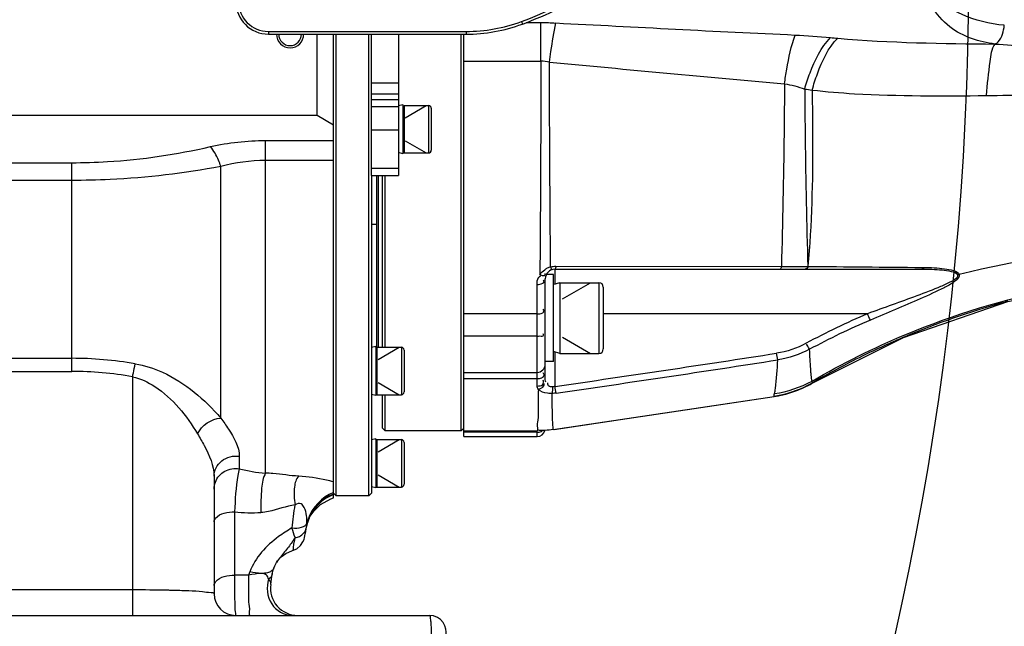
# Model space of a CAD drawing. Header units: millimetres. Extents: x 0 to 11890, y 0 to 8410.
# Tile 72 of 137: x 7466 to 7647, y 1953 to 2065. Entities that reach past the tile are written whole.
import ezdxf

# ---------------------------------------------------------------- set-up
doc = ezdxf.new("R2010")
doc.units = ezdxf.units.MM
doc.header["$LTSCALE"] = 653.95
doc.layers.get('0').update_dxf_attribs({"linetype": 'CONTINUOUS'})
for name, color, linetype in [('304102000016DXF_CONTINUOUS_LINE', 7, 'CONTINUOUS'), ('304102000019DXF_CONTINUOUS_LINE', 7, 'CONTINUOUS'), ('304104000095DXF_CONTINUOUS_LINE', 7, 'CONTINUOUS'), ('304104000099DXF_CONTINUOUS_LINE', 7, 'CONTINUOUS'), ('304104000699DXF_CONTINUOUS_LINE', 7, 'CONTINUOUS'), ('304105000092DXF_CONTINUOUS_LINE', 7, 'CONTINUOUS'), ('304107000014DXF_CONTINUOUS_LINE', 7, 'CONTINUOUS'), ('501023000011DXF_CONTINUOUS_LINE', 7, 'CONTINUOUS'), ('501023000067DXF_CONTINUOUS_LINE', 7, 'CONTINUOUS'), ('501023000087DXF_CONTINUOUS_LINE', 7, 'CONTINUOUS'), ('504001000008DXF_CONTINUOUS_LINE', 7, 'CONTINUOUS'), ('604006000002DXF_CONTINUOUS_LINE', 7, 'CONTINUOUS'), ('604006000004DXF_CONTINUOUS_LINE', 7, 'CONTINUOUS'), ('ZUIDAYUNDONGDXF_CONTINUOUS_LINE', 7, 'CONTINUOUS'), ('ZUIDAYUNDONGFANWEIDXF_DIMENSION', 7, 'CONTINUOUS')]:
    doc.layers.add(name, color=color, linetype=linetype)
doc.styles.get("Standard").update_dxf_attribs({"font": 'txt', "width": 0.7})
doc.dimstyles.new('DIMSTYLE_10', dxfattribs={"dimtxt": 120, "dimasz": 60, "dimexe": 1, "dimexo": 0, "dimgap": 6, "dimtad": 0, "dimtih": 1, "dimtoh": 1, "dimdec": 1, "dimdsep": 46, "dimtxsty": 'Standard', "dimblk": '_FILLED', "dimblk1": '_FILLED', "dimblk2": '_FILLED', "dimcen": 0.09, "dimclrt": 5, "dimazin": 2, "dimtp": 0.5, "dimtm": 0.5, "dimtfac": 1, "dimtdec": 65535, "dimtofl": 0, "dimtmove": 0, "dimatfit": 3, "dimldrblk": '_FILLED', "dimfxl": 0, "dimtolj": 1, "dimarcsym": 0})

# ---------------------------------------------------------------- blocks, each defined once
blk = doc.blocks.new('*D19')
at = {"layer": 'ZUIDAYUNDONGFANWEIDXF_DIMENSION', "color": 2, "linetype": 'Continuous'}
for start, end in [(295.29216, 360), (190, 255.34948)]:
    blk.add_arc((7101.47, 2072.36), 643.87, start, end, dxfattribs=at)
for points in [[(7752.53, 2011.96), (7745.34, 2072.36), (7732.55, 2012.89)], [(6490.29, 1904.21), (6467.38, 1960.55), (6470.78, 1899.82)]]:
    blk.add_solid(points, dxfattribs=at)
blk = doc.blocks.new('_FILLED')
at = {"color": 0, "linetype": 'ByBlock'}
blk.add_solid([(0, 0), (-1, 0.1667), (-1, -0.1667)], dxfattribs=at)

msp = doc.modelspace()

# ---------------------------------------------------------------- linework, layer by layer
at = {"layer": '304102000016DXF_CONTINUOUS_LINE', "color": 9, "linetype": 'Continuous'}
for p, q in [((7558.937, 2064.492), (7561.683, 2064.492)), ((7561.683, 2057.368), (7561.683, 2064.492)), ((7547.466, 2057.368), (7561.683, 2057.368)), ((7564.148, 2019.642), (7564.414, 2019.652)), ((7564.266, 2016.287), (7564.266, 2019.104)), ((7564.414, 2019.652), (7605.959, 2019.577)), ((7631.827, 2019.42), (7632.206, 2019.416)), ((7560.966, 1997.592), (7560.966, 2016.291)), ((7560.966, 2010.858), (7547.466, 2010.858)), ((7621.833, 2010.888), (7573.166, 2010.888)), ((7560.966, 2006.776), (7547.466, 2006.776)), ((7564.266, 1997.522), (7564.266, 2003.92)), ((7547.466, 1998.949), (7560.966, 1998.949)), ((7560.966, 1989.073), (7547.466, 1989.073)), ((7560.966, 1988.307), (7560.966, 1989.359))]:
    msp.add_line(p, q, dxfattribs=at)
at = {"layer": '304102000016DXF_CONTINUOUS_LINE', "color": 7, "linetype": 'Continuous'}
for p, q in [((7547.466, 1988.308), (7547.466, 2062.334)), ((7564.266, 2019.104), (7631.826, 2019.104)), ((7562.466, 1998.943), (7562.466, 2017.304)), ((7547.466, 2000.104), (7560.966, 2000.104)), ((7611.747, 1998.166), (7611.743, 1998.164)), ((7563.933, 1989.578), (7604.663, 1995.676)), ((7604.663, 1995.676), (7606.611, 1996.068)), ((7604.663, 1995.676), (7604.986, 1995.727)), ((7547.466, 1989.359), (7560.982, 1989.359)), ((7547.466, 1988.307), (7560.966, 1988.307))]:
    msp.add_line(p, q, dxfattribs=at)
at = {"layer": '304102000016DXF_CONTINUOUS_LINE', "color": 9, "linetype": 'Continuous'}
for points in [[(7563.45, 2019.508), (7563.673, 2019.568), (7563.903, 2019.613), (7564.148, 2019.642)], [(7632.206, 2019.416), (7632.09, 2019.246), (7631.961, 2019.14), (7631.826, 2019.104)], [(7638.741, 2018.094), (7638.631, 2018.069), (7638.519, 2018.051), (7638.407, 2018.041)], [(7562.593, 1998.294), (7562.522, 1998.504), (7562.48, 1998.721), (7562.466, 1998.943)], [(7564.266, 1997.522), (7564.126, 1997.49), (7563.991, 1997.469), (7563.861, 1997.456)], [(7564.456, 1996.284), (7564.199, 1996.252), (7563.952, 1996.229), (7563.714, 1996.216)]]:
    msp.add_lwpolyline(points, dxfattribs=at)
at = {"layer": '304102000016DXF_CONTINUOUS_LINE', "color": 7, "linetype": 'Continuous'}
for points in [[(7611.747, 1998.166), (7628.472, 2006.534), (7647.675, 2013.171), (7667.662, 2017.143)], [(7606.611, 1996.068), (7609.868, 1997.202), (7611.747, 1998.166)], [(7564.091, 1989.602), (7577.571, 1991.615), (7591.148, 1993.647), (7604.663, 1995.676)]]:
    msp.add_lwpolyline(points, dxfattribs=at)
at = {"layer": '304102000016DXF_CONTINUOUS_LINE', "color": 9, "linetype": 'Continuous'}
for centre, radius, start, end in [((7635.066, 2273.732), 212.945, 264.59463, 264.95563), ((7561.685, 2048.367), 9, 79.98608, 90.01468), ((7626.428, 2162.808), 111.724, 261.67627, 262.39052), ((7680.743, 1852.066), 171.259, 92.89386, 104.19695), ((7564.472, 2015.964), 3.687, 116.19531, 124.55496), ((7564.492, 2015.934), 3.723, 106.25708, 116.25919), ((7604.114, 2502.863), 483.289, 270.21882, 270.40773), ((7604.446, 2455.32), 435.745, 270.40844, 270.61668), ((7604.788, 2423.36), 403.784, 270.61707, 270.77182), ((7686.662, 1868.99), 149.367, 105.11825, 105.52818), ((7686.741, 1868.734), 149.635, 105.53123, 112.81922), ((7675.956, 1883.718), 138.209, 113.05475, 118.26048), ((7675.899, 1884.203), 136.476, 113.09914, 118.31929), ((7686.765, 1868.714), 149.663, 112.82473, 116.12309), ((7002.095, 5899.522), 3942.288, 278.198326, 278.798306), ((7020.256, 5772.501), 3815.228, 278.20057, 278.820735), ((7686.758, 1868.721), 149.654, 116.12191, 120.108)]:
    msp.add_arc(centre, radius, start, end, dxfattribs=at)
at = {"layer": '304102000016DXF_CONTINUOUS_LINE', "color": 7, "linetype": 'Continuous'}
for centre, radius, start, end in [((7564.266, 2017.304), 1.8, 90, 180), ((7560.966, 2001.604), 1.5, 270, 360), ((7601.684, 2015.471), 20.019, 284.79563, 293.65256), ((7601.679, 2015.474), 20.023, 293.66045, 300.17323), ((7601.689, 2015.457), 20.003, 279.48872, 281.30687), ((7601.684, 2015.48), 20.027, 281.3067, 284.78838), ((7560.966, 1989.807), 1.5, 270, 344.2198)]:
    msp.add_arc(centre, radius, start, end, dxfattribs=at)
at = {"layer": '304102000016DXF_CONTINUOUS_LINE', "color": 9, "linetype": 'Continuous'}
for points, knots in [([(7645.366, 2060.538), (7642.409, 2060.913), (7636.16, 2062.805), (7630.297, 2072.36), (7636.16, 2081.914), (7642.409, 2083.806), (7645.367, 2084.181)], [0, 0, 0, 0, 0.2380393, 0.5000107, 0.7619692, 1, 1, 1, 1]), ([(7647.026, 2063.988), (7644.327, 2064.243), (7640.219, 2065.168), (7635.478, 2068.128), (7633.252, 2072.36), (7635.478, 2076.591), (7640.22, 2079.551), (7644.327, 2080.476), (7647.026, 2080.731)], [0, 0, 0, 0, 0.2448644, 0.3699059, 0.5000155, 0.6301152, 0.7551419, 1, 1, 1, 1]), ([(7563.25, 2057.231), (7563.337, 2057.885), (7563.673, 2060.291), (7564.072, 2062.689), (7564.426, 2064.422)], [0, 0, 0, 0, 0.2718141, 1, 1, 1, 1]), ([(7645.336, 2060.542), (7645.551, 2060.618), (7646.595, 2061.502), (7646.894, 2062.913), (7647.026, 2063.988)], [0, 0, 0, 0, 0.1743834, 1, 1, 1, 1]), ([(7606.54, 2053.236), (7606.666, 2054.131), (7607.15, 2057.151), (7607.766, 2060.174), (7608.498, 2062.204)], [0, 0, 0, 0, 0.2950897, 1, 1, 1, 1]), ([(7610.255, 2052.261), (7610.54, 2053.259), (7611.659, 2056.606), (7613.244, 2059.947), (7615.006, 2061.734)], [0, 0, 0, 0, 0.2926066, 1, 1, 1, 1]), ([(7611.634, 2052.068), (7611.912, 2053.082), (7613.004, 2056.451), (7614.562, 2059.839), (7616.342, 2061.612)], [0, 0, 0, 0, 0.295108, 1, 1, 1, 1]), ([(7643.736, 2051.059), (7643.877, 2053.155), (7644.309, 2056.252), (7644.678, 2059.637), (7645.331, 2060.54)], [0, 0, 0, 0, 0.653444, 1, 1, 1, 1]), ([(7561.683, 2057.368), (7561.673, 2053.809), (7561.625, 2040.713), (7561.558, 2027.617), (7561.473, 2018.081)], [0, 0, 0, 0, 0.2717739, 1, 1, 1, 1]), ([(7563.45, 2019.508), (7563.425, 2022.343), (7563.319, 2034.917), (7563.268, 2047.492), (7563.25, 2057.231)], [0, 0, 0, 0, 0.2255011, 1, 1, 1, 1]), ([(7606.54, 2053.236), (7606.516, 2050.157), (7606.404, 2038.936), (7606.205, 2027.716), (7605.959, 2019.577)], [0, 0, 0, 0, 0.2743902, 1, 1, 1, 1]), ([(7610.255, 2052.261), (7610.278, 2049.244), (7610.378, 2038.344), (7610.611, 2027.445), (7610.834, 2019.565)], [0, 0, 0, 0, 0.2767664, 1, 1, 1, 1]), ([(7611.634, 2052.068), (7611.67, 2049.096), (7611.795, 2038.259), (7611.566, 2027.398), (7610.834, 2019.565)], [0, 0, 0, 0, 0.2742334, 1, 1, 1, 1]), ([(7611.634, 2052.068), (7614.231, 2051.764), (7624.924, 2050.917), (7635.657, 2050.982), (7643.761, 2051.06)], [0, 0, 0, 0, 0.243943, 1, 1, 1, 1]), ([(7563.45, 2019.508), (7563.487, 2019.419), (7563.553, 2019.271), (7563.631, 2019.129), (7563.671, 2019.077)], [0, 0, 0, 0, 0.59691, 1, 1, 1, 1]), ([(7563.671, 2019.077), (7563.683, 2019.062), (7563.7, 2019.039), (7563.73, 2019.022), (7563.74, 2019.025)], [0, 0, 0, 0, 0.6481212, 1, 1, 1, 1]), ([(7564.414, 2019.652), (7564.4, 2019.518), (7564.365, 2019.375), (7564.323, 2019.104), (7564.266, 2019.104)], [0, 0, 0, 0, 0.7024064, 1, 1, 1, 1]), ([(7605.959, 2019.577), (7605.94, 2019.46), (7605.908, 2019.316), (7605.819, 2019.104), (7605.764, 2019.104)], [0, 0, 0, 0, 0.6820214, 1, 1, 1, 1]), ([(7610.227, 2019.613), (7610.322, 2019.615), (7610.512, 2019.617), (7610.702, 2019.62), (7610.796, 2019.621)], [0, 0, 0, 0, 0.5026511, 1, 1, 1, 1]), ([(7610.874, 2019.621), (7610.814, 2019.482), (7610.679, 2019.251), (7610.427, 2019.104), (7610.314, 2019.104)], [0, 0, 0, 0, 0.573461, 1, 1, 1, 1]), ([(7631.826, 2019.104), (7633.067, 2019.104), (7634.962, 2019.064), (7637.03, 2018.751), (7638.276, 2018.459), (7638.407, 2018.041)], [0, 0, 0, 0, 0.5497769, 0.8057606, 1, 1, 1, 1]), ([(7632.206, 2019.416), (7633.474, 2019.405), (7635.38, 2019.319), (7637.489, 2018.957), (7638.63, 2018.508), (7638.741, 2018.094)], [0, 0, 0, 0, 0.5585031, 0.811402, 1, 1, 1, 1]), ([(7560.966, 2016.291), (7560.966, 2016.72), (7560.99, 2017.418), (7561.5, 2017.808), (7561.658, 2017.899)], [0, 0, 0, 0, 0.7021161, 1, 1, 1, 1]), ([(7560.966, 2016.291), (7561.315, 2016.291), (7561.762, 2016.321), (7562.372, 2016.725), (7562.179, 2017.013), (7562.079, 2017.099)], [0, 0, 0, 0, 0.5791084, 0.7810035, 1, 1, 1, 1]), ([(7561.473, 2018.081), (7561.66, 2018.013), (7561.95, 2017.921), (7562.38, 2017.915), (7562.454, 2018.032)], [0, 0, 0, 0, 0.5892802, 1, 1, 1, 1]), ([(7562.454, 2018.032), (7562.474, 2018.064), (7562.493, 2018.161), (7562.467, 2018.252), (7562.449, 2018.304)], [0, 0, 0, 0, 0.4123393, 1, 1, 1, 1]), ([(7611.625, 1998.512), (7617.181, 2001.74), (7640.083, 2013.143), (7666.027, 2018.359), (7685.153, 2018.359)], [0, 0, 0, 0, 0.2514765, 1, 1, 1, 1]), ([(7638.407, 2018.041), (7638.569, 2017.527), (7636.937, 2016.641), (7634.69, 2015.587), (7630.822, 2014.147), (7626.388, 2012.54), (7623.349, 2011.441), (7621.833, 2010.888)], [0, 0, 0, 0, 0.0887641, 0.2114131, 0.4702388, 0.7341933, 1, 1, 1, 1]), ([(7638.741, 2018.094), (7638.876, 2017.59), (7637.558, 2016.544), (7635.262, 2015.31), (7631.468, 2013.6), (7626.97, 2011.697), (7623.895, 2010.393), (7622.356, 2009.737)], [0, 0, 0, 0, 0.0842358, 0.2040503, 0.4633468, 0.7303, 1, 1, 1, 1]), ([(7560.966, 2010.858), (7561.316, 2010.858), (7561.784, 2010.899), (7562.371, 2011.342), (7562.183, 2011.647), (7562.079, 2011.744)], [0, 0, 0, 0, 0.5650232, 0.7705702, 1, 1, 1, 1]), ([(7560.966, 2006.776), (7561.142, 2006.776), (7561.481, 2006.852), (7562.259, 2006.68), (7562.158, 2007.14), (7562.079, 2007.174)], [0, 0, 0, 0, 0.3587707, 0.8246389, 1, 1, 1, 1]), ([(7611.157, 2004.345), (7611.125, 2004.392), (7610.922, 2004.705), (7610.745, 2005.034), (7610.602, 2005.317)], [0, 0, 0, 0, 0.1514228, 1, 1, 1, 1]), ([(7611.436, 1999.881), (7611.409, 2000.166), (7611.285, 2001.652), (7611.21, 2003.141), (7611.157, 2004.345)], [0, 0, 0, 0, 0.1918541, 1, 1, 1, 1]), ([(7604.699, 1996.209), (7604.773, 1996.511), (7605.096, 1998.562), (7605.2, 2000.636), (7605.297, 2002.396)], [0, 0, 0, 0, 0.1497796, 1, 1, 1, 1]), ([(7560.966, 1998.949), (7561.107, 1998.949), (7561.396, 1998.982), (7561.678, 1999.061), (7561.815, 1999.12)], [0, 0, 0, 0, 0.4859316, 1, 1, 1, 1]), ([(7561.815, 1999.12), (7561.931, 1999.171), (7562.142, 1999.28), (7562.265, 1999.508), (7562.265, 1999.613)], [0, 0, 0, 0, 0.5485115, 1, 1, 1, 1]), ([(7562.265, 1999.613), (7562.265, 1999.676), (7562.224, 1999.824), (7562.135, 1999.945), (7562.079, 2000.007)], [0, 0, 0, 0, 0.4307804, 1, 1, 1, 1]), ([(7611.625, 1998.512), (7611.607, 1998.588), (7611.519, 1999.041), (7611.473, 1999.501), (7611.436, 1999.881)], [0, 0, 0, 0, 0.170708, 1, 1, 1, 1]), ([(7561.199, 1996.979), (7561.18, 1995.88), (7561.089, 1994.041), (7561.207, 1991.494), (7560.866, 1990.35), (7561.144, 1989.392), (7560.983, 1989.359)], [0, 0, 0, 0, 0.4325266, 0.7455887, 0.9353908, 1, 1, 1, 1]), ([(7560.966, 1997.592), (7561.32, 1997.592), (7562.08, 1997.569), (7562.257, 1998.465), (7562.079, 1998.67)], [0, 0, 0, 0, 0.5667677, 1, 1, 1, 1]), ([(7561.199, 1996.979), (7561.126, 1997.069), (7561.009, 1997.262), (7560.966, 1997.486), (7560.966, 1997.592)], [0, 0, 0, 0, 0.521244, 1, 1, 1, 1]), ([(7563.714, 1996.216), (7563.44, 1996.203), (7562.564, 1996.23), (7561.604, 1996.517), (7561.199, 1996.98)], [0, 0, 0, 0, 0.3087828, 1, 1, 1, 1]), ([(7563.861, 1997.456), (7563.594, 1997.441), (7563.054, 1997.415), (7562.853, 1998.036), (7562.964, 1998.189)], [0, 0, 0, 0, 0.5858601, 1, 1, 1, 1]), ([(7611.687, 1998.183), (7611.667, 1998.22), (7611.649, 1998.333), (7611.633, 1998.442), (7611.625, 1998.512)], [0, 0, 0, 0, 0.3761395, 1, 1, 1, 1]), ([(7611.743, 1998.164), (7611.734, 1998.159), (7611.699, 1998.147), (7611.694, 1998.191), (7611.691, 1998.209)], [0, 0, 0, 0, 0.3586718, 1, 1, 1, 1]), ([(7563.869, 1990.318), (7563.854, 1990.627), (7563.782, 1992.593), (7563.744, 1994.559), (7563.714, 1996.216)], [0, 0, 0, 0, 0.157564, 1, 1, 1, 1]), ([(7604.629, 1995.724), (7604.615, 1995.781), (7604.641, 1995.95), (7604.674, 1996.107), (7604.699, 1996.209)], [0, 0, 0, 0, 0.3601372, 1, 1, 1, 1]), ([(7604.639, 1995.696), (7604.637, 1995.703), (7604.635, 1995.722), (7604.634, 1995.74), (7604.633, 1995.751)], [0, 0, 0, 0, 0.4004572, 1, 1, 1, 1]), ([(7604.663, 1995.676), (7604.658, 1995.675), (7604.645, 1995.674), (7604.641, 1995.689), (7604.639, 1995.696)], [0, 0, 0, 0, 0.3771847, 1, 1, 1, 1]), ([(7563.933, 1989.578), (7563.872, 1989.569), (7563.954, 1989.988), (7563.878, 1990.132), (7563.869, 1990.318)], [0, 0, 0, 0, 0.2497798, 1, 1, 1, 1]), ([(7560.966, 1989.073), (7561.092, 1989.073), (7561.354, 1989.101), (7561.608, 1989.168), (7561.734, 1989.217)], [0, 0, 0, 0, 0.4821108, 1, 1, 1, 1]), ([(7561.734, 1989.217), (7561.763, 1989.229), (7561.821, 1989.253), (7561.876, 1989.28), (7561.903, 1989.294)], [0, 0, 0, 0, 0.5068229, 1, 1, 1, 1])]:
    msp.add_open_spline(points, degree=3, knots=knots, dxfattribs=at)
for points in [[(7561.683, 2064.492), (7562.595, 2064.492), (7563.512, 2064.492), (7564.419, 2064.388)], [(7564.426, 2064.422), (7579.116, 2063.672), (7593.804, 2062.873), (7608.498, 2062.204)], [(7608.498, 2062.204), (7610.671, 2062.106), (7612.841, 2061.939), (7615.006, 2061.734)], [(7616.342, 2061.612), (7625.986, 2060.761), (7635.685, 2060.628), (7645.366, 2060.538)], [(7645.331, 2060.54), (7649.362, 2060.257), (7653.399, 2060.001), (7657.44, 2059.949)], [(7563.25, 2057.231), (7577.677, 2055.869), (7592.098, 2054.428), (7606.54, 2053.236)], [(7606.54, 2053.236), (7607.804, 2053.032), (7609.047, 2052.685), (7610.255, 2052.261)], [(7643.761, 2051.06), (7649.028, 2051.105), (7654.323, 2051.286), (7659.529, 2052.086)], [(7561.473, 2018.081), (7561.712, 2018.439), (7562.026, 2018.756), (7562.381, 2019.001)], [(7610.874, 2019.621), (7617.858, 2019.55), (7624.843, 2019.481), (7631.827, 2019.42)], [(7622.356, 2009.737), (7622.16, 2010.11), (7621.999, 2010.501), (7621.833, 2010.888)], [(7610.517, 2005.453), (7608.837, 2004.55), (7606.98, 2003.915), (7605.094, 2003.623)], [(7611.157, 2004.345), (7609.338, 2003.381), (7607.332, 2002.706), (7605.297, 2002.396)], [(7605.297, 2002.396), (7605.221, 2002.803), (7605.158, 2003.213), (7605.094, 2003.623)], [(7561.199, 1996.98), (7561.698, 1997.052), (7562.501, 1997.636), (7562.247, 1998.071)], [(7563.714, 1996.216), (7563.888, 1996.594), (7563.87, 1997.04), (7563.861, 1997.456)], [(7564.456, 1996.284), (7564.384, 1996.696), (7564.326, 1997.109), (7564.266, 1997.522)], [(7604.629, 1995.724), (7607.094, 1996.09), (7609.529, 1996.938), (7611.687, 1998.183)], [(7604.699, 1996.209), (7607.109, 1996.542), (7609.496, 1997.334), (7611.625, 1998.512)]]:
    msp.add_open_spline(points, degree=3, dxfattribs=at)
at = {"layer": '304102000016DXF_CONTINUOUS_LINE', "color": 7, "linetype": 'Continuous'}
msp.add_open_spline([(7563.933, 1989.578), (7562.966, 1989.434), (7561.964, 1989.292), (7561.002, 1989.465)], degree=3, dxfattribs=at)
at = {"layer": '304102000019DXF_CONTINUOUS_LINE', "color": 7, "linetype": 'Continuous'}
for p, q in [((7520.466, 2047.359), (7520.466, 2062.359)), ((7523.466, 1977.011), (7523.466, 2062.359)), ((7520.466, 2047.359), (7429.874, 2047.359)), ((7523.466, 2045.627), (7520.466, 2047.359)), ((7501.466, 1980.986), (7501.466, 1959.359)), ((7518.457, 1971.453), (7518.472, 1971.551)), ((7518.472, 1971.551), (7518.524, 1971.843)), ((7518.524, 1971.843), (7518.541, 1971.931)), ((7518.543, 1971.938), (7518.541, 1971.931)), ((7518.543, 1971.938), (7518.636, 1972.331)), ((7518.636, 1972.331), (7518.879, 1973.075)), ((7518.882, 1973.081), (7518.879, 1973.075)), ((7512.99, 1965.129), (7512.988, 1965.126)), ((7511.908, 1961.077), (7512.187, 1963.014)), ((7370.366, 1955.359), (7541.171, 1955.359))]:
    msp.add_line(p, q, dxfattribs=at)
at = {"layer": '304102000019DXF_CONTINUOUS_LINE', "color": 9, "linetype": 'Continuous'}
for p, q in [((7510.948, 2042.782), (7523.466, 2042.782)), ((7510.948, 1981.56), (7510.948, 2042.782)), ((7428.359, 2038.694), (7475.241, 2038.694)), ((7475.241, 2000.287), (7475.241, 2038.694)), ((7510.948, 2039.165), (7523.466, 2039.165)), ((7502.708, 1991.671), (7502.708, 2038.051)), ((7428.415, 2035.499), (7475.241, 2035.499)), ((7451.466, 2002.689), (7475.241, 2002.689)), ((7451.466, 2000.287), (7475.241, 2000.287)), ((7486.466, 1999.298), (7486.466, 1955.359)), ((7506.111, 1984.646), (7506.111, 1982.372)), ((7505.254, 1974.422), (7505.255, 1962.762)), ((7507.83, 1962.762), (7505.255, 1962.762)), ((7486.466, 1960.054), (7451.466, 1960.054))]:
    msp.add_line(p, q, dxfattribs=at)
at = {"layer": '304102000019DXF_CONTINUOUS_LINE', "color": 7, "linetype": 'Continuous'}
for points in [[(7518.882, 1973.081), (7518.928, 1973.192), (7519.164, 1973.65), (7519.811, 1974.579), (7521.078, 1975.79), (7522.943, 1976.829), (7523.466, 1977.01)], [(7515.905, 1967.291), (7516.726, 1967.649), (7517.406, 1968.234), (7517.834, 1968.878), (7518.029, 1969.358), (7518.127, 1969.7), (7518.2, 1970.016), (7518.27, 1970.365), (7518.347, 1970.792), (7518.438, 1971.337), (7518.457, 1971.452)], [(7512.988, 1965.126), (7513.17, 1965.399), (7513.807, 1966.125), (7514.704, 1966.79), (7515.905, 1967.291)], [(7512.45, 1964.042), (7512.632, 1964.471), (7512.99, 1965.13)], [(7512.187, 1963.014), (7512.222, 1963.227), (7512.423, 1963.967), (7512.451, 1964.042)], [(7544.248, 1951.359), (7544.244, 1951.69), (7544.215, 1952.314), (7544.15, 1952.834), (7543.977, 1953.441), (7543.657, 1954.046), (7543.188, 1954.583), (7542.593, 1955.002), (7541.864, 1955.279), (7541.171, 1955.359)]]:
    msp.add_lwpolyline(points, dxfattribs=at)
at = {"layer": '304102000019DXF_CONTINUOUS_LINE', "color": 9, "linetype": 'Continuous'}
msp.add_lwpolyline([(7508.044, 1963.398), (7507.931, 1963.081), (7507.83, 1962.762)], dxfattribs=at)
at = {"layer": '304102000019DXF_CONTINUOUS_LINE', "color": 7, "linetype": 'Continuous'}
for centre, radius, start, end in [((7515.466, 2062.359), 2.5, 180, 360), ((7515.466, 2062.359), 2.1, 180, 360), ((7516.856, 1960.359), 5, 171.74551, 269.96143), ((7505.466, 1959.359), 4, 180, 270)]:
    msp.add_arc(centre, radius, start, end, dxfattribs=at)
at = {"layer": '304102000019DXF_CONTINUOUS_LINE', "color": 9, "linetype": 'Continuous'}
for centre, radius, start, end in [((7475.185, 1932.516), 70.173, 80.3619, 89.95426), ((7475.18, 1935.428), 64.859, 79.97948, 89.9465), ((7512.517, 2005.712), 24.202, 254.65117, 266.28292), ((7526.31, 1970.269), 7.951, 110.9601, 113.29816), ((6210.235, 2146.042), 1317.206, 352.383454, 352.570435), ((7508.419, 2005.976), 31.712, 264.27264, 273.04441), ((7511.016, 1972.837), 7.535, 2.89557, 6.72872), ((7526.267, 1970.316), 7.893, 157.93854, 168.1417), ((7526.199, 1970.342), 7.82, 156.3507, 157.92772), ((7526.304, 1970.491), 7.962, 160.8132, 167.20514), ((7493.031, 1985.434), 28.2, 324.00037, 326.02412), ((7486.619, 1666.196), 293.858, 88.79629, 90.02998), ((7487.789, 1727.571), 232.472, 88.59717, 88.76671)]:
    msp.add_arc(centre, radius, start, end, dxfattribs=at)
for points in [[(7500.785, 2041.652), (7504.107, 2042.414), (7507.539, 2042.782), (7510.948, 2042.782)], [(7502.708, 2038.051), (7505.377, 2038.797), (7508.176, 2039.165), (7510.948, 2039.165)], [(7498.421, 1988.783), (7499.187, 1990.327), (7500.986, 1991.615), (7502.708, 1991.671)], [(7501.466, 1978.618), (7501.466, 1979.056), (7501.548, 1979.5), (7501.703, 1979.91)], [(7523.466, 1977.975), (7521.372, 1977.148), (7519.524, 1975.234), (7518.784, 1973.107)], [(7523.466, 1977.606), (7521.456, 1976.849), (7519.659, 1975.082), (7518.882, 1973.081)], [(7523.165, 1977.571), (7521.385, 1976.805), (7519.813, 1975.254), (7519.036, 1973.479)], [(7515.817, 1971.456), (7516.401, 1971.411), (7517.007, 1971.436), (7517.57, 1971.601)], [(7518.54, 1972.254), (7518.556, 1972.575), (7518.558, 1972.897), (7518.541, 1973.218)], [(7516.416, 1969.675), (7516.175, 1970.253), (7515.988, 1970.854), (7515.817, 1971.456)], [(7515.845, 1968.859), (7515.396, 1968.241), (7514.917, 1967.645), (7514.434, 1967.053)], [(7514.434, 1967.053), (7513.927, 1966.432), (7513.411, 1965.811), (7512.99, 1965.129)], [(7510.195, 1963.089), (7509.399, 1963.087), (7508.613, 1962.904), (7507.83, 1962.762)], [(7510.195, 1963.089), (7509.47, 1963.091), (7508.744, 1963.212), (7508.044, 1963.398)], [(7511.305, 1963.209), (7510.944, 1963.118), (7510.567, 1963.088), (7510.195, 1963.089)], [(7512.187, 1963.014), (7512.131, 1962.624), (7511.837, 1962.269), (7511.515, 1962.042)], [(7511.908, 1961.077), (7511.957, 1961.421), (7511.776, 1961.813), (7511.515, 1962.042)]]:
    msp.add_open_spline(points, degree=3, dxfattribs=at)
for points, knots in [([(7475.241, 2038.694), (7477.439, 2038.694), (7486.02, 2038.954), (7494.562, 2040.226), (7500.785, 2041.652)], [0, 0, 0, 0, 0.2560996, 1, 1, 1, 1]), ([(7502.708, 2038.051), (7502.58, 2038.423), (7502.091, 2039.693), (7501.441, 2040.936), (7500.785, 2041.652)], [0, 0, 0, 0, 0.2886135, 1, 1, 1, 1]), ([(7475.241, 2035.499), (7477.592, 2035.499), (7486.794, 2035.72), (7495.971, 2036.804), (7502.708, 2038.051)], [0, 0, 0, 0, 0.2555544, 1, 1, 1, 1]), ([(7486.466, 1999.298), (7486.507, 1999.527), (7486.656, 2000.329), (7486.811, 2001.13), (7486.933, 2001.698)], [0, 0, 0, 0, 0.2864248, 1, 1, 1, 1]), ([(7486.933, 2001.698), (7488.667, 2001.405), (7494.729, 1999.397), (7499.765, 1995.147), (7502.708, 1991.671)], [0, 0, 0, 0, 0.2785361, 1, 1, 1, 1]), ([(7486.466, 1999.298), (7487.923, 1998.973), (7492.899, 1996.559), (7496.402, 1992.13), (7498.421, 1988.783)], [0, 0, 0, 0, 0.2763669, 1, 1, 1, 1]), ([(7502.708, 1991.671), (7503.194, 1991.014), (7504.668, 1988.901), (7506.111, 1986.446), (7506.111, 1984.646)], [0, 0, 0, 0, 0.3122605, 1, 1, 1, 1]), ([(7498.421, 1988.783), (7498.85, 1988.073), (7500.224, 1985.661), (7501.466, 1982.958), (7501.466, 1980.986)], [0, 0, 0, 0, 0.2962232, 1, 1, 1, 1]), ([(7501.466, 1980.986), (7501.466, 1982.038), (7502.613, 1984.276), (7505.01, 1984.813), (7506.111, 1984.646)], [0, 0, 0, 0, 0.4859044, 1, 1, 1, 1]), ([(7501.703, 1979.91), (7502.015, 1980.733), (7503.307, 1982.199), (7505.217, 1982.511), (7506.111, 1982.372)], [0, 0, 0, 0, 0.4931467, 1, 1, 1, 1]), ([(7506.111, 1982.372), (7505.987, 1981.97), (7505.466, 1979.345), (7505.345, 1976.669), (7505.254, 1974.422)], [0, 0, 0, 0, 0.1576153, 1, 1, 1, 1]), ([(7510.948, 1981.56), (7510.473, 1980.742), (7510.094, 1978.229), (7510.05, 1975.81), (7510.103, 1974.309)], [0, 0, 0, 0, 0.3864683, 1, 1, 1, 1]), ([(7517.05, 1980.982), (7515.467, 1981.094), (7513.443, 1981.397), (7511.404, 1981.539), (7510.948, 1981.56)], [0, 0, 0, 0, 0.7764651, 1, 1, 1, 1]), ([(7517.05, 1980.982), (7516.547, 1980.492), (7516.093, 1978.571), (7516.228, 1976.808), (7516.386, 1975.717)], [0, 0, 0, 0, 0.3891588, 1, 1, 1, 1]), ([(7523.466, 1979.925), (7523.035, 1980.055), (7520.934, 1980.605), (7518.766, 1980.863), (7517.05, 1980.982)], [0, 0, 0, 0, 0.207368, 1, 1, 1, 1]), ([(7516.386, 1975.717), (7514.719, 1975.483), (7512.702, 1974.648), (7510.568, 1974.334), (7510.103, 1974.309)], [0, 0, 0, 0, 0.7833824, 1, 1, 1, 1]), ([(7518.499, 1973.72), (7518.437, 1974.244), (7518.24, 1975.023), (7517.531, 1976.118), (7516.678, 1975.952), (7516.386, 1975.717)], [0, 0, 0, 0, 0.4435245, 0.684815, 1, 1, 1, 1]), ([(7501.466, 1972.567), (7501.466, 1972.816), (7502.227, 1974.232), (7504.023, 1974.392), (7505.254, 1974.422)], [0, 0, 0, 0, 0.1677979, 1, 1, 1, 1]), ([(7517.57, 1971.601), (7517.685, 1971.635), (7517.899, 1971.711), (7518.099, 1971.817), (7518.187, 1971.877)], [0, 0, 0, 0, 0.5307896, 1, 1, 1, 1]), ([(7518.187, 1971.877), (7518.231, 1971.906), (7518.313, 1971.968), (7518.387, 1972.04), (7518.419, 1972.077)], [0, 0, 0, 0, 0.5191514, 1, 1, 1, 1]), ([(7518.419, 1972.077), (7518.443, 1972.104), (7518.488, 1972.161), (7518.524, 1972.223), (7518.54, 1972.254)], [0, 0, 0, 0, 0.5128673, 1, 1, 1, 1]), ([(7518.473, 1971.551), (7518.487, 1971.636), (7518.517, 1971.81), (7518.533, 1971.987), (7518.533, 1972.078)], [0, 0, 0, 0, 0.4877342, 1, 1, 1, 1]), ([(7518.533, 1972.078), (7518.533, 1972.107), (7518.532, 1972.165), (7518.527, 1972.223), (7518.524, 1972.251)], [0, 0, 0, 0, 0.5012416, 1, 1, 1, 1]), ([(7515.817, 1971.456), (7514.97, 1970.962), (7511.8, 1968.972), (7509.019, 1966.008), (7508.044, 1963.398)], [0, 0, 0, 0, 0.2603046, 1, 1, 1, 1]), ([(7515.905, 1967.291), (7516.118, 1967.349), (7516.039, 1968.477), (7516.322, 1969.089), (7516.416, 1969.675)], [0, 0, 0, 0, 0.2707357, 1, 1, 1, 1]), ([(7516.416, 1969.675), (7516.677, 1969.723), (7517.569, 1969.976), (7518.351, 1970.793), (7518.457, 1971.452)], [0, 0, 0, 0, 0.2836893, 1, 1, 1, 1]), ([(7501.466, 1960.84), (7501.466, 1961.096), (7502.203, 1962.535), (7504.02, 1962.73), (7505.255, 1962.762)], [0, 0, 0, 0, 0.1715537, 1, 1, 1, 1]), ([(7505.255, 1962.762), (7505.233, 1961.933), (7505.209, 1960.266), (7505.265, 1958.085), (7505.266, 1956.354), (7505.408, 1955.695), (7505.406, 1955.359), (7505.466, 1955.359)], [0, 0, 0, 0, 0.3351111, 0.6672341, 0.9095677, 0.9760095, 1, 1, 1, 1]), ([(7507.83, 1962.762), (7507.801, 1961.933), (7507.805, 1960.327), (7507.736, 1957.895), (7508.053, 1956.655), (7507.879, 1955.359), (7508.104, 1955.359)], [0, 0, 0, 0, 0.3349656, 0.666885, 0.9092041, 1, 1, 1, 1]), ([(7511.515, 1962.042), (7511.437, 1962.307), (7511.208, 1962.929), (7510.524, 1963.089), (7510.195, 1963.089)], [0, 0, 0, 0, 0.4567263, 1, 1, 1, 1]), ([(7511.988, 1963.494), (7511.891, 1963.43), (7511.669, 1963.317), (7511.432, 1963.241), (7511.305, 1963.209)], [0, 0, 0, 0, 0.4709935, 1, 1, 1, 1]), ([(7512.45, 1964.042), (7512.41, 1963.934), (7512.282, 1963.722), (7512.094, 1963.564), (7511.988, 1963.494)], [0, 0, 0, 0, 0.477843, 1, 1, 1, 1]), ([(7511.515, 1962.042), (7511.042, 1960.584), (7511.333, 1957.176), (7514.368, 1955.359), (7515.793, 1955.359)], [0, 0, 0, 0, 0.5181027, 1, 1, 1, 1]), ([(7501.466, 1959.359), (7501.466, 1959.55), (7500.369, 1959.517), (7499.156, 1959.808), (7496.48, 1959.86), (7494.587, 1959.946), (7493.48, 1959.973)], [0, 0, 0, 0, 0.0710967, 0.2700407, 0.5865998, 1, 1, 1, 1]), ([(7541.171, 1955.359), (7541.279, 1955.359), (7541.272, 1954.757), (7541.417, 1954.112), (7541.435, 1952.787), (7541.458, 1951.87), (7541.458, 1951.359)], [0, 0, 0, 0, 0.0804226, 0.2970231, 0.6195956, 1, 1, 1, 1])]:
    msp.add_open_spline(points, degree=3, knots=knots, dxfattribs=at)
at = {"layer": '304104000095DXF_CONTINUOUS_LINE', "color": 7, "linetype": 'Continuous'}
for p, q in [((7523.966, 1977.359), (7523.966, 2062.359)), ((7529.966, 1977.359), (7529.966, 2062.359)), ((7530.466, 2036.359), (7530.466, 1977.86)), ((7523.549, 1977.776), (7523.966, 1977.359)), ((7529.966, 1977.359), (7523.966, 1977.359)), ((7530.466, 1977.859), (7529.966, 1977.359))]:
    msp.add_line(p, q, dxfattribs=at)
at = {"layer": '304104000099DXF_CONTINUOUS_LINE', "color": 7, "linetype": 'Continuous'}
for p, q in [((7546.966, 1989.359), (7546.966, 2062.359)), ((7531.466, 2004.857), (7531.466, 2036.359)), ((7531.766, 2004.717), (7531.766, 2036.359)), ((7532.466, 2004.717), (7532.466, 2036.359)), ((7532.966, 2004.717), (7532.966, 2036.359)), ((7532.466, 1989.86), (7532.466, 1995.997)), ((7532.966, 1989.359), (7532.966, 1995.997)), ((7532.466, 1989.859), (7532.966, 1989.359)), ((7547.466, 1989.859), (7546.966, 1989.359)), ((7546.966, 1989.359), (7532.966, 1989.359))]:
    msp.add_line(p, q, dxfattribs=at)
at = {"layer": '304104000699DXF_CONTINUOUS_LINE', "color": 7, "linetype": 'Continuous'}
msp.add_line((7530.466, 2027.359), (7531.466, 2027.359), dxfattribs=at)
at = {"layer": '304105000092DXF_CONTINUOUS_LINE', "color": 7, "linetype": 'Continuous'}
for p, q in [((7530.466, 2036.359), (7530.466, 2062.359)), ((7535.466, 2062.359), (7535.466, 2036.359)), ((7530.466, 2051.359), (7535.466, 2051.359)), ((7530.466, 2036.359), (7535.466, 2036.359))]:
    msp.add_line(p, q, dxfattribs=at)
at = {"layer": '304105000092DXF_CONTINUOUS_LINE', "color": 9, "linetype": 'Continuous'}
for p, q in [((7535.466, 2053.359), (7530.466, 2053.359)), ((7530.466, 2050.359), (7535.466, 2050.359)), ((7530.466, 2049.061), (7535.466, 2049.061)), ((7530.466, 2044.731), (7535.466, 2044.731)), ((7530.466, 2037.699), (7535.466, 2037.699))]:
    msp.add_line(p, q, dxfattribs=at)
at = {"layer": '304107000014DXF_CONTINUOUS_LINE', "color": 9, "linetype": 'Continuous'}
for p, q in [((7558.08, 2064.682), (7558.253, 2064.213)), ((7511.466, 2062.859), (7547.872, 2062.859)), ((7511.466, 2062.859), (7511.466, 2062.359)), ((7547.872, 2062.859), (7547.872, 2062.359))]:
    msp.add_line(p, q, dxfattribs=at)
at = {"layer": '304107000014DXF_CONTINUOUS_LINE', "color": 7, "linetype": 'Continuous'}
msp.add_line((7511.466, 2062.359), (7547.872, 2062.359), dxfattribs=at)
at = {"layer": '304107000014DXF_CONTINUOUS_LINE', "color": 9, "linetype": 'Continuous'}
for centre, radius, start, end in [((7534.031, 2129.888), 69.5, 290.24505, 302.21942), ((7511.466, 2068.359), 5.5, 180, 270), ((7547.872, 2092.359), 29.5, 270, 290.24505)]:
    msp.add_arc(centre, radius, start, end, dxfattribs=at)
at = {"layer": '304107000014DXF_CONTINUOUS_LINE', "color": 7, "linetype": 'Continuous'}
for centre, radius, start, end in [((7534.031, 2129.888), 70, 290.24505, 302.21942), ((7511.466, 2068.359), 6, 180, 270), ((7547.872, 2092.359), 30, 270, 290.24505)]:
    msp.add_arc(centre, radius, start, end, dxfattribs=at)
at = {"layer": '501023000011DXF_CONTINUOUS_LINE', "color": 7, "linetype": 'Continuous'}
for p, q in [((7565.166, 2016.604), (7572.366, 2016.604)), ((7565.166, 2016.604), (7565.166, 2003.604)), ((7573.166, 2015.804), (7573.166, 2004.404)), ((7565.166, 2003.604), (7572.366, 2003.604))]:
    msp.add_line(p, q, dxfattribs=at)
at = {"layer": '501023000011DXF_CONTINUOUS_LINE', "color": 2, "linetype": 'Continuous'}
for p, q in [((7565.666, 2013.643), (7570.795, 2016.604)), ((7565.666, 2006.565), (7570.795, 2003.604))]:
    msp.add_line(p, q, dxfattribs=at)
at = {"layer": '501023000011DXF_CONTINUOUS_LINE', "color": 9, "linetype": 'Continuous'}
msp.add_line((7572.366, 2016.604), (7572.366, 2003.604), dxfattribs=at)
at = {"layer": '501023000011DXF_CONTINUOUS_LINE', "color": 7, "linetype": 'Continuous'}
for centre, start, end in [((7572.366, 2015.804), 0, 90), ((7572.366, 2004.404), 270, 360)]:
    msp.add_arc(centre, 0.8, start, end, dxfattribs=at)
at = {"layer": '501023000067DXF_CONTINUOUS_LINE', "color": 7, "linetype": 'Continuous'}
for p, q in [((7531.466, 2004.717), (7535.966, 2004.717)), ((7531.466, 2004.717), (7531.466, 1995.997)), ((7536.466, 2004.217), (7536.466, 1996.497)), ((7531.466, 1995.997), (7535.966, 1995.997)), ((7531.466, 1987.719), (7535.966, 1987.719)), ((7531.466, 1987.719), (7531.466, 1978.999)), ((7536.466, 1987.219), (7536.466, 1979.499)), ((7531.466, 1978.999), (7535.966, 1978.999))]:
    msp.add_line(p, q, dxfattribs=at)
at = {"layer": '501023000067DXF_CONTINUOUS_LINE', "color": 2, "linetype": 'Continuous'}
for p, q in [((7531.666, 2002.472), (7535.553, 2004.717)), ((7531.666, 1998.241), (7535.553, 1995.997)), ((7531.666, 1985.475), (7535.553, 1987.719)), ((7531.666, 1981.244), (7535.553, 1978.999))]:
    msp.add_line(p, q, dxfattribs=at)
at = {"layer": '501023000067DXF_CONTINUOUS_LINE', "color": 9, "linetype": 'Continuous'}
for p, q in [((7535.966, 2004.717), (7535.966, 1995.997)), ((7535.966, 1987.719), (7535.966, 1978.999))]:
    msp.add_line(p, q, dxfattribs=at)
at = {"layer": '501023000067DXF_CONTINUOUS_LINE', "color": 7, "linetype": 'Continuous'}
for centre, start, end in [((7535.966, 2004.217), 0, 90), ((7535.966, 1996.497), 270, 360), ((7535.966, 1987.219), 0, 90), ((7535.966, 1979.499), 270, 360)]:
    msp.add_arc(centre, 0.5, start, end, dxfattribs=at)
at = {"layer": '501023000087DXF_CONTINUOUS_LINE', "color": 7, "linetype": 'Continuous'}
for p, q in [((7536.466, 2049.217), (7540.966, 2049.217)), ((7536.466, 2049.217), (7536.466, 2040.497)), ((7541.466, 2048.717), (7541.466, 2040.997)), ((7536.466, 2040.497), (7540.966, 2040.497))]:
    msp.add_line(p, q, dxfattribs=at)
at = {"layer": '501023000087DXF_CONTINUOUS_LINE', "color": 2, "linetype": 'Continuous'}
for p, q in [((7536.666, 2046.972), (7540.553, 2049.217)), ((7536.666, 2042.741), (7540.553, 2040.497))]:
    msp.add_line(p, q, dxfattribs=at)
at = {"layer": '501023000087DXF_CONTINUOUS_LINE', "color": 9, "linetype": 'Continuous'}
msp.add_line((7540.966, 2049.217), (7540.966, 2040.497), dxfattribs=at)
at = {"layer": '501023000087DXF_CONTINUOUS_LINE', "color": 7, "linetype": 'Continuous'}
for centre, start, end in [((7540.966, 2048.717), 0, 90), ((7540.966, 2040.997), 270, 360)]:
    msp.add_arc(centre, 0.5, start, end, dxfattribs=at)
at = {"layer": '504001000008DXF_CONTINUOUS_LINE', "color": 7, "linetype": 'Continuous'}
for p, q in [((7563.966, 2018.104), (7562.664, 2018.104)), ((7563.966, 2002.104), (7563.966, 2018.104)), ((7563.966, 2002.104), (7562.466, 2002.104))]:
    msp.add_line(p, q, dxfattribs=at)
at = {"layer": '604006000002DXF_CONTINUOUS_LINE', "color": 7, "linetype": 'Continuous'}
for p, q in [((7536.24, 2049.357), (7535.466, 2049.157)), ((7536.24, 2049.357), (7536.24, 2040.357)), ((7536.466, 2048.483), (7536.24, 2049.357)), ((7536.24, 2040.357), (7535.466, 2040.557)), ((7536.466, 2041.231), (7536.24, 2040.357)), ((7531.24, 2004.857), (7530.466, 2004.657)), ((7531.24, 2004.857), (7531.24, 1995.857)), ((7531.466, 2003.983), (7531.24, 2004.857)), ((7531.24, 1995.857), (7530.466, 1996.057)), ((7531.466, 1996.731), (7531.24, 1995.857)), ((7531.24, 1987.859), (7530.466, 1987.66)), ((7531.24, 1987.859), (7531.24, 1978.859)), ((7531.466, 1986.985), (7531.24, 1987.859)), ((7531.24, 1978.859), (7530.466, 1979.059)), ((7531.466, 1979.734), (7531.24, 1978.859))]:
    msp.add_line(p, q, dxfattribs=at)
at = {"layer": '604006000004DXF_CONTINUOUS_LINE', "color": 7, "linetype": 'Continuous'}
for p, q in [((7565.123, 2016.604), (7563.966, 2016.287)), ((7565.123, 2016.604), (7565.123, 2003.604)), ((7565.166, 2016.448), (7565.123, 2016.604)), ((7565.123, 2003.604), (7563.966, 2003.92)), ((7565.166, 2003.759), (7565.123, 2003.604))]:
    msp.add_line(p, q, dxfattribs=at)
at = {"layer": 'ZUIDAYUNDONGDXF_CONTINUOUS_LINE', "color": 2, "linetype": 'Continuous'}
msp.add_arc((7101.466, 2072.359), 539, 190, 170, dxfattribs=at)

# ---------------------------------------------------------------- dimensions: what is measured, and where the dimension line sits
at = {"layer": 'ZUIDAYUNDONGFANWEIDXF_DIMENSION', "color": 2, "linetype": 'Continuous'}
dim = msp.add_angular_dim_2l(base=(7157.583, 1430.937), line1=((6473.716, 1961.67), (6467.375, 1960.552)), line2=((7738.899, 2072.359), (7745.338, 2072.359)), dimstyle='DIMSTYLE_10', dxfattribs=at)
dim.commit()
dim.dimension.update_dxf_attribs({"geometry": '*D19', "text_midpoint": (6998.616, 1370.937), "dimtype": 162})

doc.saveas('drawing.dxf')
